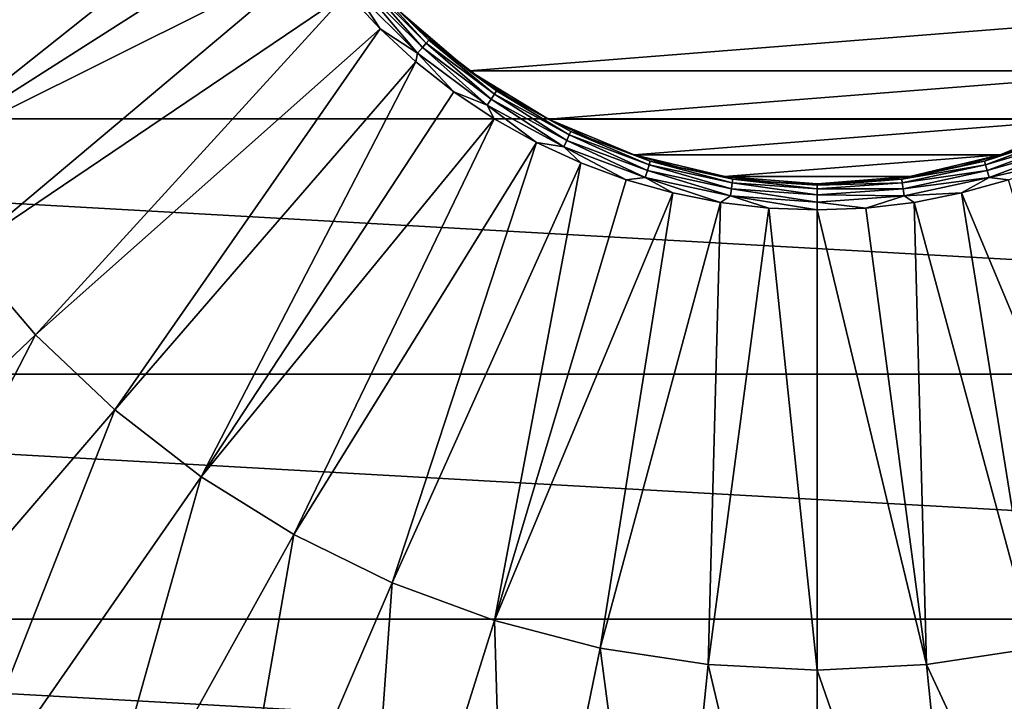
# Model space of a CAD drawing. Header units: metres. Extents: x -99 to 99, y -314 to 25.
# Tile 51 of 256: x -83.24 to -74.92, y -9.37 to -3.61. Entities that reach past the tile are written whole.
import ezdxf

# ---------------------------------------------------------------- set-up
doc = ezdxf.new("R2010")
doc.units = ezdxf.units.M
doc.layers.add('solid_K2442E1000C35', color=7, linetype='CONTINUOUS')

msp = doc.modelspace()

# ---------------------------------------------------------------- linework, layer by layer
at = {"layer": 'solid_K2442E1000C35'}
for points in [[(-81.323456, -1.997979, 109.52668), (-85.039871, -3.162822, 108.963676), (-84.676079, -4.01056, 108.963676)], [(-81.151825, -2.370263, 109.52668), (-81.323456, -1.997979, 109.52668), (-84.676079, -4.01056, 108.963676)], [(-96.374207, -2.239605, -4), (-56.625797, -2.239605, -4), (-57.001354, -4.450076, -4)], [(-96.374207, -2.239605, -4), (-57.001354, -4.450076, -4), (-95.998642, -4.450076, -4)], [(-81.151825, -2.370263, 109.52668), (-84.676079, -4.01056, 108.963676), (-84.228394, -4.817143, 108.963676)], [(-80.951515, -2.727935, 109.52668), (-81.151825, -2.370263, 109.52668), (-84.228394, -4.817143, 108.963676)], [(-80.723763, -3.068791, 109.52668), (-80.951515, -2.727935, 109.52668), (-84.228394, -4.817143, 108.963676)], [(-80.723763, -3.068791, 109.52668), (-84.228394, -4.817143, 108.963676), (-83.701401, -5.574296, 108.963676)], [(-80.469963, -3.390726, 109.52668), (-80.723763, -3.068791, 109.52668), (-83.701401, -5.574296, 108.963676)], [(-80.311378, -3.302576, 109.451889), (-80.348854, -3.335053, 109.49659), (-79.835052, -3.848856, 109.49659)], [(-80.287102, -3.281545, 109.393349), (-80.311378, -3.302576, 109.451889), (-79.802574, -3.811376, 109.451889)], [(-79.802574, -3.811376, 109.451889), (-80.311378, -3.302576, 109.451889), (-79.835052, -3.848856, 109.49659)], [(-79.781548, -3.787104, 109.393349), (-80.035522, -3.535543, 109.327766), (-80.287102, -3.281545, 109.393349)], [(-79.781548, -3.787104, 109.393349), (-80.287102, -3.281545, 109.393349), (-79.802574, -3.811376, 109.451889)], [(-80.469963, -3.390726, 109.52668), (-83.701401, -5.574296, 108.963676), (-83.10051, -6.27425, 108.963676)], [(-80.191689, -3.691752, 109.52668), (-80.469963, -3.390726, 109.52668), (-83.10051, -6.27425, 108.963676)], [(-80.39537, -3.375357, 109.522484), (-80.469963, -3.390726, 109.52668), (-80.191689, -3.691752, 109.52668)], [(-80.348854, -3.335053, 109.49659), (-80.39537, -3.375357, 109.522484), (-79.875359, -3.89537, 109.522484)], [(-79.875359, -3.89537, 109.522484), (-80.39537, -3.375357, 109.522484), (-80.191689, -3.691752, 109.52668)], [(-79.835052, -3.848856, 109.49659), (-80.348854, -3.335053, 109.49659), (-79.875359, -3.89537, 109.522484)], [(-79.438919, -4.04509, 109.327766), (-79.438942, -4.045068, 109.249374), (-80.03553, -3.53553, 109.249374)], [(-72.96447, -3.53553, 109.249374), (-80.03553, -3.53553, 109.249374), (-79.438942, -4.045068, 109.249374)], [(-79.747231, -3.802036, 109.327766), (-79.438919, -4.04509, 109.327766), (-80.03553, -3.53553, 109.249374)], [(-80.035522, -3.535543, 109.327766), (-79.747231, -3.802036, 109.327766), (-80.03553, -3.53553, 109.249374)], [(-79.781548, -3.787104, 109.393349), (-79.747231, -3.802036, 109.327766), (-80.035522, -3.535543, 109.327766)], [(-72.96447, -3.53553, 109.249374), (-79.438942, -4.045068, 109.249374), (-73.561058, -4.045068, 109.249374)], [(-80.191689, -3.691752, 109.52668), (-83.10051, -6.27425, 108.963676), (-82.431885, -6.909821, 108.963676)], [(-79.890663, -3.970016, 109.52668), (-80.191689, -3.691752, 109.52668), (-82.431885, -6.909821, 108.963676)], [(-79.875359, -3.89537, 109.522484), (-80.191689, -3.691752, 109.52668), (-79.890663, -3.970016, 109.52668)], [(-79.802574, -3.811376, 109.451889), (-79.835052, -3.848856, 109.49659), (-79.253357, -4.284308, 109.49659)], [(-79.781548, -3.787104, 109.393349), (-79.802574, -3.811376, 109.451889), (-79.226547, -4.242587, 109.451889)], [(-79.226547, -4.242587, 109.451889), (-79.802574, -3.811376, 109.451889), (-79.253357, -4.284308, 109.49659)], [(-79.209183, -4.215569, 109.393349), (-79.747231, -3.802036, 109.327766), (-79.781548, -3.787104, 109.393349)], [(-79.209183, -4.215569, 109.393349), (-79.781548, -3.787104, 109.393349), (-79.226547, -4.242587, 109.451889)], [(-79.209183, -4.215569, 109.393349), (-79.438919, -4.04509, 109.327766), (-79.747231, -3.802036, 109.327766)], [(-79.875359, -3.89537, 109.522484), (-79.890663, -3.970016, 109.52668), (-79.568733, -4.223804, 109.52668)], [(-79.835052, -3.848856, 109.49659), (-79.875359, -3.89537, 109.522484), (-79.286629, -4.336083, 109.522484)], [(-79.286629, -4.336083, 109.522484), (-79.875359, -3.89537, 109.522484), (-79.568733, -4.223804, 109.52668)], [(-79.253357, -4.284308, 109.49659), (-79.835052, -3.848856, 109.49659), (-79.286629, -4.336083, 109.522484)], [(-79.890663, -3.970016, 109.52668), (-82.431885, -6.909821, 108.963676), (-81.7024, -7.474488, 108.963676)], [(-79.568733, -4.223804, 109.52668), (-79.890663, -3.970016, 109.52668), (-81.7024, -7.474488, 108.963676)], [(-78.769943, -4.455035, 109.327766), (-78.769989, -4.455011, 109.249374), (-79.438942, -4.045068, 109.249374)], [(-73.561058, -4.045068, 109.249374), (-79.438942, -4.045068, 109.249374), (-78.769989, -4.455011, 109.249374)], [(-79.112488, -4.263204, 109.327766), (-78.769943, -4.455035, 109.327766), (-79.438942, -4.045068, 109.249374)], [(-79.438919, -4.04509, 109.327766), (-79.112488, -4.263204, 109.327766), (-79.438942, -4.045068, 109.249374)], [(-79.209183, -4.215569, 109.393349), (-79.112488, -4.263204, 109.327766), (-79.438919, -4.04509, 109.327766)], [(-73.561058, -4.045068, 109.249374), (-78.769989, -4.455011, 109.249374), (-74.230011, -4.455011, 109.249374)], [(-79.227875, -4.451555, 109.52668), (-79.568733, -4.223804, 109.52668), (-81.7024, -7.474488, 108.963676)], [(-79.286629, -4.336083, 109.522484), (-79.568733, -4.223804, 109.52668), (-79.227875, -4.451555, 109.52668)], [(-79.209183, -4.215569, 109.393349), (-79.226547, -4.242587, 109.451889), (-78.595009, -4.587431, 109.451889)], [(-78.581665, -4.558218, 109.393349), (-79.112488, -4.263204, 109.327766), (-79.209183, -4.215569, 109.393349)], [(-78.581665, -4.558218, 109.393349), (-79.209183, -4.215569, 109.393349), (-78.595009, -4.587431, 109.451889)], [(-79.253357, -4.284308, 109.49659), (-79.286629, -4.336083, 109.522484), (-78.641182, -4.688528, 109.522484)], [(-79.226547, -4.242587, 109.451889), (-79.253357, -4.284308, 109.49659), (-78.615608, -4.632544, 109.49659)], [(-78.615608, -4.632544, 109.49659), (-79.253357, -4.284308, 109.49659), (-78.641182, -4.688528, 109.522484)], [(-78.595009, -4.587431, 109.451889), (-79.226547, -4.242587, 109.451889), (-78.615608, -4.632544, 109.49659)], [(-78.581665, -4.558218, 109.393349), (-78.769943, -4.455035, 109.327766), (-79.112488, -4.263204, 109.327766)], [(-79.286629, -4.336083, 109.522484), (-79.227875, -4.451555, 109.52668), (-78.870193, -4.651861, 109.52668)], [(-78.641182, -4.688528, 109.522484), (-79.286629, -4.336083, 109.522484), (-78.870193, -4.651861, 109.52668)], [(-95.998642, -4.450076, -4), (-57.001354, -4.450076, -4), (-57.62252, -6.606075, -4)], [(-95.998642, -4.450076, -4), (-57.62252, -6.606075, -4), (-95.37748, -6.606075, -4)], [(-79.227875, -4.451555, 109.52668), (-81.7024, -7.474488, 108.963676), (-80.919525, -7.962457, 108.963676)], [(-78.870193, -4.651861, 109.52668), (-79.227875, -4.451555, 109.52668), (-80.919525, -7.962457, 108.963676)], [(-78.045082, -4.755284, 109.327766), (-78.045128, -4.755267, 109.249374), (-78.769989, -4.455011, 109.249374)], [(-74.230011, -4.455011, 109.249374), (-78.769989, -4.455011, 109.249374), (-78.045128, -4.755267, 109.249374)], [(-78.413414, -4.6194, 109.327766), (-78.045082, -4.755284, 109.327766), (-78.769989, -4.455011, 109.249374)], [(-78.769943, -4.455035, 109.327766), (-78.413414, -4.6194, 109.327766), (-78.769989, -4.455011, 109.249374)], [(-78.581665, -4.558218, 109.393349), (-78.413414, -4.6194, 109.327766), (-78.769943, -4.455035, 109.327766)], [(-74.230011, -4.455011, 109.249374), (-78.045128, -4.755267, 109.249374), (-74.954872, -4.755267, 109.249374)], [(-74.58654, -4.619381, 109.327766), (-74.230011, -4.455011, 109.249374), (-74.954872, -4.755267, 109.249374)], [(-78.581665, -4.558218, 109.393349), (-78.595009, -4.587431, 109.451889), (-77.920822, -4.838889, 109.451889)], [(-77.911781, -4.808074, 109.393349), (-78.413414, -4.6194, 109.327766), (-78.581665, -4.558218, 109.393349)], [(-77.911781, -4.808074, 109.393349), (-78.581665, -4.558218, 109.393349), (-77.920822, -4.838889, 109.451889)], [(-74.418335, -4.558218, 109.393349), (-74.95488, -4.755271, 109.327766), (-75.088219, -4.808074, 109.393349)], [(-74.418335, -4.558218, 109.393349), (-75.088219, -4.808074, 109.393349), (-74.404991, -4.587431, 109.451889)], [(-74.418335, -4.558218, 109.393349), (-74.58654, -4.619381, 109.327766), (-74.95488, -4.755271, 109.327766)], [(-78.870193, -4.651861, 109.52668), (-80.919525, -7.962457, 108.963676), (-80.091301, -8.368719, 108.963676)], [(-78.497894, -4.823487, 109.52668), (-78.870193, -4.651861, 109.52668), (-80.091301, -8.368719, 108.963676)], [(-78.641182, -4.688528, 109.522484), (-78.870193, -4.651861, 109.52668), (-78.497894, -4.823487, 109.52668)], [(-78.615608, -4.632544, 109.49659), (-78.641182, -4.688528, 109.522484), (-77.952141, -4.945527, 109.522484)], [(-78.595009, -4.587431, 109.451889), (-78.615608, -4.632544, 109.49659), (-77.934799, -4.886474, 109.49659)], [(-77.934799, -4.886474, 109.49659), (-78.615608, -4.632544, 109.49659), (-77.952141, -4.945527, 109.522484)], [(-77.920822, -4.838889, 109.451889), (-78.595009, -4.587431, 109.451889), (-77.934799, -4.886474, 109.49659)], [(-77.911781, -4.808074, 109.393349), (-78.045082, -4.755284, 109.327766), (-78.413414, -4.6194, 109.327766)], [(-75.088219, -4.808074, 109.393349), (-75.079178, -4.838889, 109.451889), (-74.404991, -4.587431, 109.451889)], [(-74.404991, -4.587431, 109.451889), (-75.079178, -4.838889, 109.451889), (-74.384392, -4.632544, 109.49659)], [(-75.079178, -4.838889, 109.451889), (-75.065201, -4.886474, 109.49659), (-74.384392, -4.632544, 109.49659)], [(-74.384392, -4.632544, 109.49659), (-75.065201, -4.886474, 109.49659), (-74.358818, -4.688528, 109.522484)], [(-74.95488, -4.755271, 109.327766), (-74.58654, -4.619381, 109.327766), (-74.954872, -4.755267, 109.249374)], [(-78.641182, -4.688528, 109.522484), (-78.497894, -4.823487, 109.52668), (-78.113289, -4.965374, 109.52668)], [(-77.952141, -4.945527, 109.522484), (-78.641182, -4.688528, 109.522484), (-78.113289, -4.965374, 109.52668)], [(-75.065201, -4.886474, 109.49659), (-75.047859, -4.945527, 109.522484), (-74.358818, -4.688528, 109.522484)], [(-74.358818, -4.688528, 109.522484), (-75.047859, -4.945527, 109.522484), (-74.502037, -4.823459, 109.52668)], [(-77.282173, -4.938442, 109.327766), (-77.282204, -4.938436, 109.249374), (-78.045128, -4.755267, 109.249374)], [(-74.954872, -4.755267, 109.249374), (-78.045128, -4.755267, 109.249374), (-77.282204, -4.938436, 109.249374)], [(-77.667221, -4.86185, 109.327766), (-77.282173, -4.938442, 109.327766), (-78.045128, -4.755267, 109.249374)], [(-78.045082, -4.755284, 109.327766), (-77.667221, -4.86185, 109.327766), (-78.045128, -4.755267, 109.249374)], [(-77.911781, -4.808074, 109.393349), (-77.667221, -4.86185, 109.327766), (-78.045082, -4.755284, 109.327766)], [(-77.911781, -4.808074, 109.393349), (-77.920822, -4.838889, 109.451889), (-77.21772, -4.99184, 109.451889)], [(-77.21315, -4.960052, 109.393349), (-77.667221, -4.86185, 109.327766), (-77.911781, -4.808074, 109.393349)], [(-77.21315, -4.960052, 109.393349), (-77.911781, -4.808074, 109.393349), (-77.21772, -4.99184, 109.451889)], [(-74.954872, -4.755267, 109.249374), (-77.282204, -4.938436, 109.249374), (-75.717796, -4.938436, 109.249374)], [(-75.088219, -4.808074, 109.393349), (-75.717812, -4.938439, 109.327766), (-75.78685, -4.960052, 109.393349)], [(-75.088219, -4.808074, 109.393349), (-75.78685, -4.960052, 109.393349), (-75.079178, -4.838889, 109.451889)], [(-75.088219, -4.808074, 109.393349), (-75.332748, -4.861844, 109.327766), (-75.717812, -4.938439, 109.327766)], [(-75.332748, -4.861844, 109.327766), (-74.954872, -4.755267, 109.249374), (-75.717796, -4.938436, 109.249374)], [(-75.332748, -4.861844, 109.327766), (-74.95488, -4.755271, 109.327766), (-74.954872, -4.755267, 109.249374)], [(-75.088219, -4.808074, 109.393349), (-74.95488, -4.755271, 109.327766), (-75.332748, -4.861844, 109.327766)], [(-78.497894, -4.823487, 109.52668), (-80.091301, -8.368719, 108.963676), (-79.226227, -8.689108, 108.963676)], [(-78.113289, -4.965374, 109.52668), (-78.497894, -4.823487, 109.52668), (-79.226227, -8.689108, 108.963676)], [(-77.934799, -4.886474, 109.49659), (-77.952141, -4.945527, 109.522484), (-77.233536, -5.101849, 109.522484)], [(-77.920822, -4.838889, 109.451889), (-77.934799, -4.886474, 109.49659), (-77.224777, -5.04093, 109.49659)], [(-77.224777, -5.04093, 109.49659), (-77.934799, -4.886474, 109.49659), (-77.233536, -5.101849, 109.522484)], [(-77.21772, -4.99184, 109.451889), (-77.920822, -4.838889, 109.451889), (-77.224777, -5.04093, 109.49659)], [(-77.21315, -4.960052, 109.393349), (-77.282173, -4.938442, 109.327766), (-77.667221, -4.86185, 109.327766)], [(-75.78685, -4.960052, 109.393349), (-75.78228, -4.99184, 109.451889), (-75.079178, -4.838889, 109.451889)], [(-75.079178, -4.838889, 109.451889), (-75.78228, -4.99184, 109.451889), (-75.065201, -4.886474, 109.49659)], [(-75.78228, -4.99184, 109.451889), (-75.775223, -5.04093, 109.49659), (-75.065201, -4.886474, 109.49659)], [(-75.065201, -4.886474, 109.49659), (-75.775223, -5.04093, 109.49659), (-75.047859, -4.945527, 109.522484)], [(-75.717812, -4.938439, 109.327766), (-75.332748, -4.861844, 109.327766), (-75.717796, -4.938436, 109.249374)], [(-75.047859, -4.945527, 109.522484), (-74.88665, -4.965353, 109.52668), (-74.502037, -4.823459, 109.52668)], [(-77.718727, -5.076644, 109.52668), (-78.113289, -4.965374, 109.52668), (-79.226227, -8.689108, 108.963676)], [(-77.952141, -4.945527, 109.522484), (-78.113289, -4.965374, 109.52668), (-77.718727, -5.076644, 109.52668)], [(-77.952141, -4.945527, 109.522484), (-77.718727, -5.076644, 109.52668), (-77.316673, -5.156615, 109.52668)], [(-77.233536, -5.101849, 109.522484), (-77.952141, -4.945527, 109.522484), (-77.316673, -5.156615, 109.52668)], [(-76.5, -5, 109.327766), (-76.5, -5, 109.249374), (-77.282204, -4.938436, 109.249374)], [(-75.717796, -4.938436, 109.249374), (-77.282204, -4.938436, 109.249374), (-76.5, -5, 109.249374)], [(-76.892296, -4.984587, 109.327766), (-76.5, -5, 109.327766), (-77.282204, -4.938436, 109.249374)], [(-77.282173, -4.938442, 109.327766), (-76.892296, -4.984587, 109.327766), (-77.282204, -4.938436, 109.249374)], [(-77.21315, -4.960052, 109.393349), (-76.892296, -4.984587, 109.327766), (-77.282173, -4.938442, 109.327766)], [(-77.21315, -4.960052, 109.393349), (-77.21772, -4.99184, 109.451889), (-76.5, -5.043172, 109.451889)], [(-77.21315, -4.960052, 109.393349), (-76.5, -5.011057, 109.393349), (-76.892296, -4.984587, 109.327766)], [(-77.21315, -4.960052, 109.393349), (-76.5, -5.043172, 109.451889), (-76.5, -5.011057, 109.393349)], [(-76.5, -5.011057, 109.393349), (-76.5, -5, 109.327766), (-76.892296, -4.984587, 109.327766)], [(-75.717812, -4.938439, 109.327766), (-75.717796, -4.938436, 109.249374), (-76.5, -5, 109.249374)], [(-76.107704, -4.984586, 109.327766), (-75.717812, -4.938439, 109.327766), (-76.5, -5, 109.249374)], [(-75.78685, -4.960052, 109.393349), (-76.107704, -4.984586, 109.327766), (-76.5, -5, 109.327766)], [(-75.78685, -4.960052, 109.393349), (-76.5, -5, 109.327766), (-76.5, -5.011057, 109.393349)], [(-75.78685, -4.960052, 109.393349), (-76.5, -5.011057, 109.393349), (-75.78228, -4.99184, 109.451889)], [(-76.107704, -4.984586, 109.327766), (-76.5, -5, 109.249374), (-76.5, -5, 109.327766)], [(-75.78685, -4.960052, 109.393349), (-75.717812, -4.938439, 109.327766), (-76.107704, -4.984586, 109.327766)], [(-75.775223, -5.04093, 109.49659), (-75.766464, -5.101849, 109.522484), (-75.047859, -4.945527, 109.522484)], [(-75.047859, -4.945527, 109.522484), (-75.766464, -5.101849, 109.522484), (-75.281212, -5.076632, 109.52668)], [(-75.047859, -4.945527, 109.522484), (-75.281212, -5.076632, 109.52668), (-74.88665, -4.965353, 109.52668)], [(-74.88665, -4.965353, 109.52668), (-75.281212, -5.076632, 109.52668), (-73.773773, -8.689108, 108.963676)], [(-77.224777, -5.04093, 109.49659), (-77.233536, -5.101849, 109.522484), (-76.5, -5.154313, 109.522484)], [(-77.21772, -4.99184, 109.451889), (-77.224777, -5.04093, 109.49659), (-76.5, -5.092767, 109.49659)], [(-77.224777, -5.04093, 109.49659), (-76.5, -5.154313, 109.522484), (-76.5, -5.092767, 109.49659)], [(-77.21772, -4.99184, 109.451889), (-76.5, -5.092767, 109.49659), (-76.5, -5.043172, 109.451889)], [(-75.78228, -4.99184, 109.451889), (-76.5, -5.043172, 109.451889), (-75.775223, -5.04093, 109.49659)], [(-76.5, -5.011057, 109.393349), (-76.5, -5.043172, 109.451889), (-75.78228, -4.99184, 109.451889)], [(-75.775223, -5.04093, 109.49659), (-76.5, -5.092767, 109.49659), (-75.766464, -5.101849, 109.522484)], [(-76.5, -5.043172, 109.451889), (-76.5, -5.092767, 109.49659), (-75.775223, -5.04093, 109.49659)], [(-77.718727, -5.076644, 109.52668), (-79.226227, -8.689108, 108.963676), (-78.333176, -8.920335, 108.963676)], [(-77.316673, -5.156615, 109.52668), (-77.718727, -5.076644, 109.52668), (-78.333176, -8.920335, 108.963676)], [(-77.233536, -5.101849, 109.522484), (-77.316673, -5.156615, 109.52668), (-76.909592, -5.204792, 109.52668)], [(-77.233536, -5.101849, 109.522484), (-76.909592, -5.204792, 109.52668), (-76.5, -5.220883, 109.52668)], [(-77.233536, -5.101849, 109.522484), (-76.5, -5.220883, 109.52668), (-76.5, -5.154313, 109.522484)], [(-76.5, -5.092767, 109.49659), (-76.5, -5.154313, 109.522484), (-75.766464, -5.101849, 109.522484)], [(-75.766464, -5.101849, 109.522484), (-76.5, -5.154313, 109.522484), (-76.090393, -5.204791, 109.52668)], [(-76.5, -5.154313, 109.522484), (-76.5, -5.220883, 109.52668), (-76.090393, -5.204791, 109.52668)], [(-75.766464, -5.101849, 109.522484), (-76.090393, -5.204791, 109.52668), (-75.683289, -5.156609, 109.52668)], [(-75.766464, -5.101849, 109.522484), (-75.683289, -5.156609, 109.52668), (-75.281212, -5.076632, 109.52668)], [(-75.281212, -5.076632, 109.52668), (-75.683289, -5.156609, 109.52668), (-74.666824, -8.920335, 108.963676)], [(-75.281212, -5.076632, 109.52668), (-74.666824, -8.920335, 108.963676), (-73.773773, -8.689108, 108.963676)], [(-77.316673, -5.156615, 109.52668), (-78.333176, -8.920335, 108.963676), (-77.421318, -9.060027, 108.963676)], [(-76.909592, -5.204792, 109.52668), (-77.316673, -5.156615, 109.52668), (-77.421318, -9.060027, 108.963676)], [(-76.909592, -5.204792, 109.52668), (-77.421318, -9.060027, 108.963676), (-76.5, -9.10675, 108.963676)], [(-76.909592, -5.204792, 109.52668), (-76.5, -9.10675, 108.963676), (-76.5, -5.220883, 109.52668)], [(-76.090393, -5.204791, 109.52668), (-76.5, -5.220883, 109.52668), (-75.578682, -9.060027, 108.963676)], [(-75.578682, -9.060027, 108.963676), (-76.5, -5.220883, 109.52668), (-76.5, -9.10675, 108.963676)], [(-75.683289, -5.156609, 109.52668), (-76.090393, -5.204791, 109.52668), (-75.578682, -9.060027, 108.963676)], [(-75.683289, -5.156609, 109.52668), (-75.578682, -9.060027, 108.963676), (-74.666824, -8.920335, 108.963676)], [(-85.887283, -8.923278, 108.093414), (-83.10051, -6.27425, 108.963676), (-83.701401, -5.574296, 108.963676)], [(-85.887283, -8.923278, 108.093414), (-84.936363, -9.827191, 108.093414), (-83.10051, -6.27425, 108.963676)], [(-84.936363, -9.827191, 108.093414), (-82.431885, -6.909821, 108.963676), (-83.10051, -6.27425, 108.963676)], [(-95.37748, -6.606075, -4), (-57.62252, -6.606075, -4), (-58.480408, -8.677193, -4)], [(-95.37748, -6.606075, -4), (-58.480408, -8.677193, -4), (-94.519592, -8.677193, -4)], [(-84.936363, -9.827191, 108.093414), (-83.89888, -10.630264, 108.093414), (-82.431885, -6.909821, 108.963676)], [(-83.89888, -10.630264, 108.093414), (-81.7024, -7.474488, 108.963676), (-82.431885, -6.909821, 108.963676)], [(-83.89888, -10.630264, 108.093414), (-82.785477, -11.324256, 108.093414), (-81.7024, -7.474488, 108.963676)], [(-82.785477, -11.324256, 108.093414), (-80.919525, -7.962457, 108.963676), (-81.7024, -7.474488, 108.963676)], [(-82.785477, -11.324256, 108.093414), (-81.607567, -11.902046, 108.093414), (-80.919525, -7.962457, 108.963676)], [(-81.607567, -11.902046, 108.093414), (-80.091301, -8.368719, 108.963676), (-80.919525, -7.962457, 108.963676)], [(-81.607567, -11.902046, 108.093414), (-80.377258, -12.357704, 108.093414), (-80.091301, -8.368719, 108.963676)], [(-80.377258, -12.357704, 108.093414), (-79.226227, -8.689108, 108.963676), (-80.091301, -8.368719, 108.963676)], [(-94.519592, -8.677193, -4), (-58.480408, -8.677193, -4), (-59.565697, -10.640945, -4)], [(-94.519592, -8.677193, -4), (-59.565697, -10.640945, -4), (-93.434303, -10.640945, -4)], [(-80.377258, -12.357704, 108.093414), (-79.107155, -12.686557, 108.093414), (-79.226227, -8.689108, 108.963676)], [(-79.107155, -12.686557, 108.093414), (-78.333176, -8.920335, 108.963676), (-79.226227, -8.689108, 108.963676)], [(-79.107155, -12.686557, 108.093414), (-77.810303, -12.885227, 108.093414), (-78.333176, -8.920335, 108.963676)], [(-77.810303, -12.885227, 108.093414), (-77.421318, -9.060027, 108.963676), (-78.333176, -8.920335, 108.963676)], [(-73.892845, -12.686557, 108.093414), (-74.666824, -8.920335, 108.963676), (-75.578682, -9.060027, 108.963676)], [(-77.810303, -12.885227, 108.093414), (-76.5, -12.951678, 108.093414), (-77.421318, -9.060027, 108.963676)], [(-76.5, -12.951678, 108.093414), (-76.5, -9.10675, 108.963676), (-77.421318, -9.060027, 108.963676)], [(-75.189697, -12.885227, 108.093414), (-75.578682, -9.060027, 108.963676), (-76.5, -9.10675, 108.963676)], [(-75.189697, -12.885227, 108.093414), (-73.892845, -12.686557, 108.093414), (-75.578682, -9.060027, 108.963676)], [(-75.189697, -12.885227, 108.093414), (-76.5, -9.10675, 108.963676), (-76.5, -12.951678, 108.093414)]]:
    msp.add_3dface(points, dxfattribs=at)

doc.saveas('drawing.dxf')
